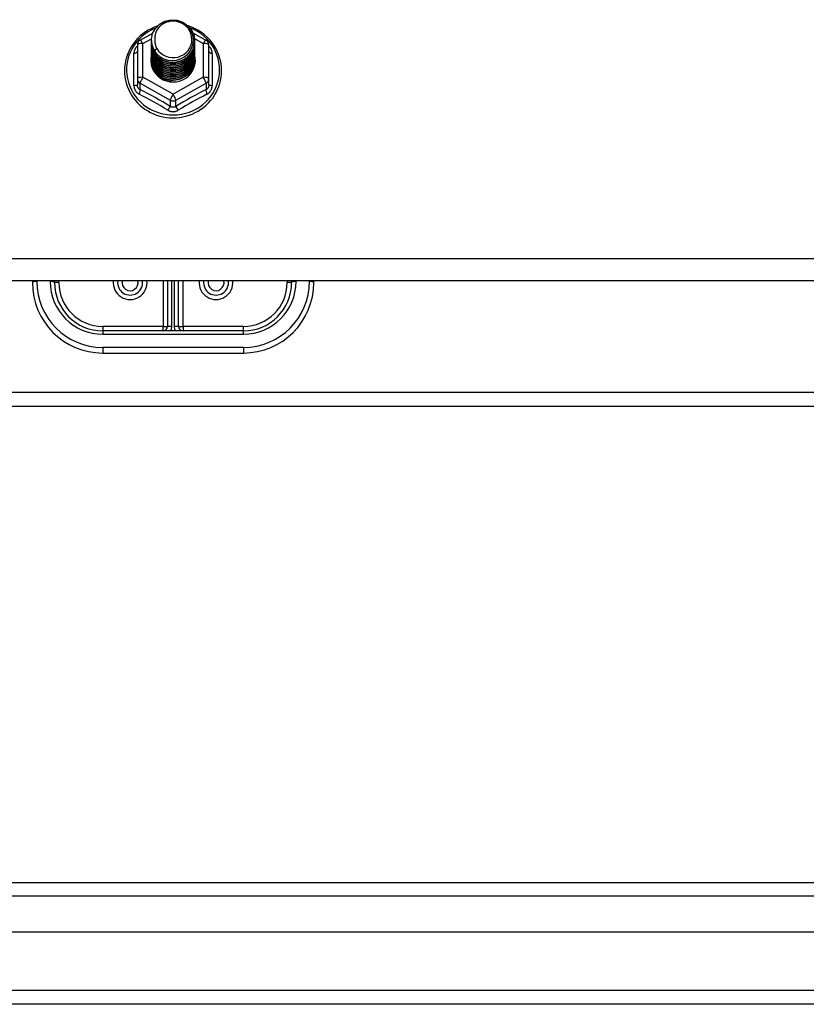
# Model space of a CAD drawing. Header units: inches. Extents: x 96 to 240, y 71 to 103.
# Tile 59 of 77: x 207.52 to 213.11, y 72.2 to 79.2. Entities that reach past the tile are written whole.
import ezdxf

# ---------------------------------------------------------------- set-up
doc = ezdxf.new("R2010")
doc.units = ezdxf.units.IN
doc.header["$MEASUREMENT"] = 0
doc.layers.add('Visible Edges(ANSI)', color=7, linetype='Continuous', lineweight=25)
doc.layers.add('Visible Tangent Edges(ANSI)', color=7, linetype='Continuous', lineweight=25)

msp = doc.modelspace()

# ---------------------------------------------------------------- linework, layer by layer
at = {"layer": 'Visible Edges(ANSI)'}
for p, q in [((208.3739, 79.0521), (208.4639, 79.1023)), ((208.4541, 79.0504), (208.4541, 79.0508)), ((208.7488, 79.1038), (208.8414, 79.0521)), ((208.7612, 79.0441), (208.7612, 79.0445)), ((208.3537, 79.0177), (208.3537, 78.7781)), ((208.4541, 79.0379), (208.4541, 79.0383)), ((208.4541, 79.0253), (208.4541, 79.0257)), ((208.4541, 79.0128), (208.4541, 79.0132)), ((208.4541, 79.0003), (208.4541, 79.0007)), ((208.4541, 78.9877), (208.4541, 78.9881)), ((208.4541, 78.9752), (208.4541, 78.9756)), ((208.7612, 79.0316), (208.7612, 79.032)), ((208.7612, 79.0191), (208.7612, 79.0195)), ((208.7612, 79.0065), (208.7612, 79.0069)), ((208.7612, 78.994), (208.7612, 78.9944)), ((208.7612, 78.9814), (208.7612, 78.9819)), ((208.8616, 78.7781), (208.8616, 79.0177)), ((208.4541, 78.9626), (208.4541, 78.963)), ((208.4541, 78.9501), (208.4541, 78.9505)), ((208.4541, 78.9376), (208.4541, 78.938)), ((208.4541, 78.925), (208.4541, 78.9254)), ((208.4541, 78.9125), (208.4541, 78.9129)), ((208.7612, 78.9689), (208.7612, 78.9693)), ((208.7612, 78.9564), (208.7612, 78.9568)), ((208.7612, 78.9438), (208.7612, 78.9442)), ((208.7612, 78.9313), (208.7612, 78.9317)), ((208.7612, 78.9188), (208.7612, 78.9192)), ((208.3537, 78.7781), (208.3537, 78.7333)), ((208.8616, 78.7333), (208.8616, 78.7781)), ((208.5893, 78.7641), (208.5879, 78.7566)), ((238.6077, 77.3412), (168.9738, 77.3412)), ((207.6077, 77.3412), (207.6077, 77.3289)), ((207.7651, 77.3289), (207.7651, 77.3412)), ((208.5683, 77.3412), (208.5683, 77.0179)), ((208.647, 77.0179), (208.647, 77.3412)), ((209.4502, 77.3412), (209.4502, 77.3289)), ((209.6077, 77.3289), (209.6077, 77.3412)), ((209.1077, 76.9864), (208.1077, 76.9864)), ((208.1077, 76.8289), (209.1077, 76.8289)), ((183.2327, 76.452), (233.9827, 76.452)), ((169.0048, 73.0681), (239.2105, 73.0681)), ((239.399, 72.7138), (168.8163, 72.7138)), ((240.0087, 72.202), (168.9738, 72.202))]:
    msp.add_line(p, q, dxfattribs=at)
at = {"layer": 'Visible Edges(ANSI)', "flags": 128}
for points in [[(208.475, 78.9771), (208.4586, 79.0157), (208.4543, 79.0571), (208.4623, 79.0981), (208.4822, 79.1352), (208.5122, 79.1653), (208.5499, 79.186), (208.5923, 79.1956), (208.636, 79.1932), (208.6773, 79.1791), (208.713, 79.1541), (208.7402, 79.1205), (208.7567, 79.0808), (208.7611, 79.0382), (208.753, 78.9961), (208.7332, 78.9579), (208.7032, 78.9266), (208.6655, 78.9047), (208.6231, 78.8939), (208.5795, 78.8951), (208.5381, 78.9081), (208.5024, 78.9318), (208.4751, 78.9643), (208.4587, 79.0029), (208.4542, 79.0443)], [(208.4936, 78.9524), (208.5164, 78.9336), (208.5426, 78.9194), (208.5711, 78.9106), (208.601, 78.9073), (208.631, 78.9099), (208.6598, 78.9183), (208.6864, 78.932), (208.7096, 78.9507), (208.7284, 78.9736), (208.7421, 78.9997), (208.7499, 79.0279), (208.7517, 79.0572), (208.7471, 79.086), (208.7364, 79.1134), (208.7202, 79.138), (208.6989, 79.1587), (208.6736, 79.1746), (208.6455, 79.1849), (208.6157, 79.1892), (208.5859, 79.1871), (208.5571, 79.1788), (208.5311, 79.1647), (208.5089, 79.1453), (208.4918, 79.1217)], [(208.4957, 79.151), (208.4737, 79.1428), (208.4523, 79.1332), (208.4316, 79.1222), (208.4117, 79.1099), (208.3928, 79.0963), (208.3748, 79.0814), (208.3579, 79.0654), (208.3422, 79.0483), (208.3277, 79.0302), (208.3146, 79.0111), (208.3028, 78.9913), (208.2924, 78.9706), (208.2835, 78.9494), (208.2761, 78.9276), (208.2703, 78.9053), (208.2661, 78.8827), (208.2635, 78.8599), (208.2625, 78.8369), (208.2631, 78.814), (208.2654, 78.7911), (208.2693, 78.7685), (208.2747, 78.7461), (208.2818, 78.7242), (208.2903, 78.7028), (208.3004, 78.682), (208.3118, 78.662), (208.3247, 78.6427), (208.3389, 78.6244), (208.3544, 78.6071), (208.371, 78.5908), (208.3887, 78.5757), (208.4075, 78.5618), (208.4272, 78.5492), (208.4477, 78.5379), (208.4689, 78.528), (208.4908, 78.5195), (208.5133, 78.5125), (208.5362, 78.507), (208.5594, 78.5031), (208.5828, 78.5006), (208.6064, 78.4998), (208.6299, 78.5005), (208.6534, 78.5027), (208.6766, 78.5065), (208.6995, 78.5118), (208.722, 78.5187), (208.744, 78.527), (208.7653, 78.5367), (208.7859, 78.5479), (208.8057, 78.5603), (208.8246, 78.5741), (208.8424, 78.5891), (208.8592, 78.6052), (208.8748, 78.6225), (208.8891, 78.6407), (208.9021, 78.6598), (208.9138, 78.6798), (208.924, 78.7005), (208.9327, 78.7218), (208.9399, 78.7437), (208.9455, 78.766), (208.9496, 78.7886), (208.952, 78.8115), (208.9528, 78.8344)], [(208.4918, 79.1217), (208.4905, 79.1192), (208.4893, 79.1167), (208.4882, 79.1141), (208.4871, 79.1115), (208.486, 79.1089), (208.485, 79.1063), (208.4841, 79.1036), (208.4832, 79.1009), (208.4824, 79.0982), (208.4817, 79.0955), (208.481, 79.0928), (208.4804, 79.09), (208.4798, 79.0873), (208.4793, 79.0845), (208.4789, 79.0818), (208.4785, 79.079), (208.4782, 79.0762), (208.478, 79.0734), (208.4778, 79.0706), (208.4777, 79.0678), (208.4777, 79.065), (208.4777, 79.0622), (208.4778, 79.0594), (208.4779, 79.0566)], [(208.9528, 78.8344), (208.9517, 78.8607), (208.9485, 78.8868), (208.9433, 78.9126), (208.9359, 78.9379), (208.9265, 78.9625), (208.9151, 78.9864), (208.9019, 79.0093), (208.8869, 79.0311), (208.8701, 79.0518), (208.8517, 79.071), (208.8319, 79.0888), (208.8106, 79.1051), (208.7882, 79.1196), (208.7646, 79.1324), (208.7401, 79.1434), (208.7148, 79.1525)], [(208.4541, 79.0504), (208.4542, 79.0459), (208.4544, 79.0415), (208.4548, 79.037), (208.4553, 79.0325), (208.4559, 79.0281), (208.4567, 79.0237), (208.4576, 79.0193), (208.4587, 79.0149), (208.4599, 79.0106), (208.4612, 79.0063), (208.4627, 79.0021), (208.4643, 78.9979), (208.4661, 78.9937), (208.468, 78.9896), (208.47, 78.9856), (208.4721, 78.9816), (208.4744, 78.9777), (208.4768, 78.9739), (208.4793, 78.9701), (208.4819, 78.9664), (208.4847, 78.9628), (208.4876, 78.9592), (208.4905, 78.9558), (208.4936, 78.9524)], [(208.4779, 79.0566), (208.4778, 79.0538), (208.4777, 79.051), (208.4777, 79.0481), (208.4778, 79.0453), (208.4779, 79.0425), (208.4781, 79.0397), (208.4783, 79.037), (208.4787, 79.0342), (208.479, 79.0314), (208.4795, 79.0286), (208.48, 79.0259), (208.4806, 79.0231), (208.4812, 79.0204), (208.4819, 79.0177), (208.4826, 79.015), (208.4835, 79.0123), (208.4843, 79.0096), (208.4853, 79.0069), (208.4863, 79.0043), (208.4873, 79.0017), (208.4885, 78.9991), (208.4896, 78.9965), (208.4909, 78.994), (208.4922, 78.9915)], [(208.4541, 79.0379), (208.4554, 79.0187), (208.4593, 79), (208.4658, 78.9818), (208.4747, 78.9647), (208.4858, 78.9488), (208.4991, 78.9344), (208.5142, 78.9219), (208.5309, 78.9114), (208.5489, 78.903), (208.5679, 78.8971), (208.5876, 78.8935), (208.6077, 78.8925), (208.6277, 78.8941), (208.6474, 78.8981), (208.6664, 78.9046), (208.6844, 78.9135), (208.7011, 78.9245), (208.7162, 78.9376), (208.7295, 78.9524), (208.7406, 78.9689), (208.7495, 78.9865), (208.756, 79.0052), (208.7599, 79.0245), (208.7612, 79.0441)], [(208.4541, 79.0253), (208.4554, 79.0062), (208.4593, 78.9874), (208.4658, 78.9693), (208.4747, 78.9521), (208.4858, 78.9362), (208.4991, 78.9219), (208.5142, 78.9094), (208.5309, 78.8988), (208.5489, 78.8905), (208.5679, 78.8845), (208.5876, 78.881), (208.6077, 78.88), (208.6277, 78.8815), (208.6474, 78.8856), (208.6664, 78.8921), (208.6844, 78.9009), (208.7011, 78.912), (208.7162, 78.925), (208.7295, 78.9399), (208.7406, 78.9563), (208.7495, 78.974), (208.756, 78.9926), (208.7599, 79.012), (208.7612, 79.0316)], [(208.4541, 79.0128), (208.4554, 78.9937), (208.4593, 78.9749), (208.4658, 78.9568), (208.4747, 78.9396), (208.4858, 78.9237), (208.4991, 78.9094), (208.5142, 78.8968), (208.5309, 78.8863), (208.5489, 78.878), (208.5679, 78.872), (208.5876, 78.8685), (208.6077, 78.8675), (208.6277, 78.869), (208.6474, 78.873), (208.6664, 78.8795), (208.6844, 78.8884), (208.7011, 78.8994), (208.7162, 78.9125), (208.7295, 78.9274), (208.7406, 78.9438), (208.7495, 78.9615), (208.756, 78.9801), (208.7599, 78.9994), (208.7612, 79.0191)], [(208.4541, 79.0003), (208.4554, 78.9811), (208.4593, 78.9623), (208.4658, 78.9442), (208.4747, 78.9271), (208.4858, 78.9112), (208.4991, 78.8968), (208.5142, 78.8843), (208.5309, 78.8738), (208.5489, 78.8654), (208.5679, 78.8594), (208.5876, 78.8559), (208.6077, 78.8549), (208.6277, 78.8564), (208.6474, 78.8605), (208.6664, 78.867), (208.6844, 78.8758), (208.7011, 78.8869), (208.7162, 78.9), (208.7295, 78.9148), (208.7406, 78.9312), (208.7495, 78.9489), (208.756, 78.9676), (208.7599, 78.9869), (208.7612, 79.0065)], [(208.4541, 78.9877), (208.4554, 78.9686), (208.4593, 78.9498), (208.4658, 78.9317), (208.4747, 78.9145), (208.4858, 78.8986), (208.4991, 78.8843), (208.5142, 78.8717), (208.5309, 78.8612), (208.5489, 78.8529), (208.5679, 78.8469), (208.5876, 78.8434), (208.6077, 78.8424), (208.6277, 78.8439), (208.6474, 78.848), (208.6664, 78.8545), (208.6844, 78.8633), (208.7011, 78.8744), (208.7162, 78.8874), (208.7295, 78.9023), (208.7406, 78.9187), (208.7495, 78.9364), (208.756, 78.955), (208.7599, 78.9743), (208.7612, 78.994)], [(208.4541, 78.9752), (208.4554, 78.9561), (208.4593, 78.9373), (208.4658, 78.9191), (208.4747, 78.902), (208.4858, 78.8861), (208.4991, 78.8718), (208.5142, 78.8592), (208.5309, 78.8487), (208.5489, 78.8404), (208.5679, 78.8344), (208.5876, 78.8308), (208.6077, 78.8298), (208.6277, 78.8314), (208.6474, 78.8354), (208.6664, 78.8419), (208.6844, 78.8508), (208.7011, 78.8618), (208.7162, 78.8749), (208.7295, 78.8898), (208.7406, 78.9062), (208.7495, 78.9238), (208.756, 78.9425), (208.7599, 78.9618), (208.7612, 78.9814)], [(208.7611, 79.0381), (208.7605, 79.0179), (208.7572, 78.998), (208.7512, 78.9786), (208.7426, 78.9602), (208.7316, 78.9431), (208.7184, 78.9276), (208.7031, 78.9139), (208.6862, 78.9023), (208.6678, 78.8931), (208.6483, 78.8862), (208.6281, 78.882), (208.6076, 78.8804), (208.587, 78.8815), (208.5668, 78.8852), (208.5474, 78.8915), (208.529, 78.9003), (208.5121, 78.9113), (208.4968, 78.9245), (208.4836, 78.9395), (208.4726, 78.9561), (208.464, 78.9739), (208.4581, 78.9928), (208.4548, 79.0122), (208.4542, 79.0318)], [(208.7611, 79.0255), (208.7605, 79.0053), (208.7572, 78.9854), (208.7512, 78.9661), (208.7426, 78.9477), (208.7316, 78.9306), (208.7184, 78.9151), (208.7031, 78.9014), (208.6862, 78.8898), (208.6678, 78.8805), (208.6483, 78.8737), (208.6281, 78.8695), (208.6076, 78.8679), (208.587, 78.8689), (208.5668, 78.8727), (208.5474, 78.879), (208.529, 78.8877), (208.5121, 78.8988), (208.4968, 78.912), (208.4836, 78.927), (208.4726, 78.9436), (208.464, 78.9614), (208.4581, 78.9802), (208.4548, 78.9996), (208.4542, 79.0193)], [(208.7611, 79.013), (208.7605, 78.9928), (208.7572, 78.9729), (208.7512, 78.9535), (208.7426, 78.9352), (208.7316, 78.9181), (208.7184, 78.9025), (208.7031, 78.8888), (208.6862, 78.8773), (208.6678, 78.868), (208.6483, 78.8612), (208.6281, 78.8569), (208.6076, 78.8553), (208.587, 78.8564), (208.5668, 78.8601), (208.5474, 78.8664), (208.529, 78.8752), (208.5121, 78.8863), (208.4968, 78.8994), (208.4836, 78.9144), (208.4726, 78.931), (208.464, 78.9489), (208.4581, 78.9677), (208.4548, 78.9871), (208.4542, 79.0067)], [(208.7611, 79.0005), (208.7605, 78.9803), (208.7572, 78.9603), (208.7512, 78.941), (208.7426, 78.9226), (208.7316, 78.9055), (208.7184, 78.89), (208.7031, 78.8763), (208.6862, 78.8647), (208.6678, 78.8554), (208.6483, 78.8486), (208.6281, 78.8444), (208.6076, 78.8428), (208.587, 78.8439), (208.5668, 78.8476), (208.5474, 78.8539), (208.529, 78.8627), (208.5121, 78.8737), (208.4968, 78.8869), (208.4836, 78.9019), (208.4726, 78.9185), (208.464, 78.9363), (208.4581, 78.9551), (208.4548, 78.9745), (208.4542, 78.9942)], [(208.7611, 78.9879), (208.7605, 78.9677), (208.7572, 78.9478), (208.7512, 78.9285), (208.7426, 78.9101), (208.7316, 78.893), (208.7184, 78.8774), (208.7031, 78.8638), (208.6862, 78.8522), (208.6678, 78.8429), (208.6483, 78.8361), (208.6281, 78.8318), (208.6076, 78.8302), (208.587, 78.8313), (208.5668, 78.8351), (208.5474, 78.8414), (208.529, 78.8501), (208.5121, 78.8612), (208.4968, 78.8743), (208.4836, 78.8894), (208.4726, 78.9059), (208.464, 78.9238), (208.4581, 78.9426), (208.4548, 78.962), (208.4542, 78.9817)], [(208.7611, 78.9754), (208.7605, 78.9552), (208.7572, 78.9353), (208.7512, 78.9159), (208.7426, 78.8975), (208.7316, 78.8804), (208.7184, 78.8649), (208.7031, 78.8512), (208.6862, 78.8397), (208.6678, 78.8304), (208.6483, 78.8235), (208.6281, 78.8193), (208.6076, 78.8177), (208.587, 78.8188), (208.5668, 78.8225), (208.5474, 78.8288), (208.529, 78.8376), (208.5121, 78.8487), (208.4968, 78.8618), (208.4836, 78.8768), (208.4726, 78.8934), (208.464, 78.9113), (208.4581, 78.9301), (208.4548, 78.9495), (208.4542, 78.9691)], [(208.4922, 78.9915), (208.4914, 78.9909), (208.4907, 78.9903), (208.49, 78.9897), (208.4893, 78.9891), (208.4886, 78.9885), (208.4879, 78.9879), (208.4872, 78.9873), (208.4864, 78.9867), (208.4857, 78.9861), (208.485, 78.9855), (208.4843, 78.9849), (208.4836, 78.9843), (208.4829, 78.9837), (208.4822, 78.9831), (208.4814, 78.9825), (208.4807, 78.9819), (208.48, 78.9813), (208.4793, 78.9807), (208.4786, 78.9801), (208.4779, 78.9795), (208.4772, 78.9789), (208.4764, 78.9783), (208.4757, 78.9777), (208.475, 78.9771)], [(208.4541, 78.9626), (208.4554, 78.9435), (208.4593, 78.9247), (208.4658, 78.9066), (208.4747, 78.8894), (208.4858, 78.8736), (208.4991, 78.8592), (208.5142, 78.8467), (208.5309, 78.8361), (208.5489, 78.8278), (208.5679, 78.8218), (208.5876, 78.8183), (208.6077, 78.8173), (208.6277, 78.8188), (208.6474, 78.8229), (208.6664, 78.8294), (208.6844, 78.8382), (208.7011, 78.8493), (208.7162, 78.8624), (208.7295, 78.8772), (208.7406, 78.8936), (208.7495, 78.9113), (208.756, 78.93), (208.7599, 78.9493), (208.7612, 78.9689)], [(208.4541, 78.9501), (208.4554, 78.931), (208.4593, 78.9122), (208.4658, 78.8941), (208.4747, 78.8769), (208.4858, 78.861), (208.4991, 78.8467), (208.5142, 78.8341), (208.5309, 78.8236), (208.5489, 78.8153), (208.5679, 78.8093), (208.5876, 78.8058), (208.6077, 78.8048), (208.6277, 78.8063), (208.6474, 78.8103), (208.6664, 78.8168), (208.6844, 78.8257), (208.7011, 78.8367), (208.7162, 78.8498), (208.7295, 78.8647), (208.7406, 78.8811), (208.7495, 78.8988), (208.756, 78.9174), (208.7599, 78.9367), (208.7612, 78.9564)], [(208.4541, 78.9376), (208.4554, 78.9184), (208.4593, 78.8997), (208.4658, 78.8815), (208.4747, 78.8644), (208.4858, 78.8485), (208.4991, 78.8341), (208.5142, 78.8216), (208.5309, 78.8111), (208.5489, 78.8027), (208.5679, 78.7968), (208.5876, 78.7932), (208.6077, 78.7922), (208.6277, 78.7938), (208.6474, 78.7978), (208.6664, 78.8043), (208.6844, 78.8132), (208.7011, 78.8242), (208.7162, 78.8373), (208.7295, 78.8521), (208.7406, 78.8685), (208.7495, 78.8862), (208.756, 78.9049), (208.7599, 78.9242), (208.7612, 78.9438)], [(208.4541, 78.925), (208.4554, 78.9059), (208.4593, 78.8871), (208.4658, 78.869), (208.4747, 78.8518), (208.4858, 78.8359), (208.4991, 78.8216), (208.5142, 78.8091), (208.5309, 78.7985), (208.5489, 78.7902), (208.5679, 78.7842), (208.5876, 78.7807), (208.6077, 78.7797), (208.6277, 78.7812), (208.6474, 78.7853), (208.6664, 78.7918), (208.6844, 78.8006), (208.7011, 78.8117), (208.7162, 78.8247), (208.7295, 78.8396), (208.7406, 78.856), (208.7495, 78.8737), (208.756, 78.8923), (208.7599, 78.9116), (208.7612, 78.9313)], [(208.4541, 78.9125), (208.4554, 78.8934), (208.4593, 78.8746), (208.4658, 78.8564), (208.4747, 78.8393), (208.4858, 78.8234), (208.4991, 78.8091), (208.5142, 78.7965), (208.5309, 78.786), (208.5489, 78.7777), (208.5679, 78.7717), (208.5876, 78.7682), (208.6077, 78.7671), (208.6277, 78.7687), (208.6474, 78.7727), (208.6664, 78.7792), (208.6844, 78.7881), (208.7011, 78.7991), (208.7162, 78.8122), (208.7295, 78.8271), (208.7406, 78.8435), (208.7495, 78.8611), (208.756, 78.8798), (208.7599, 78.8991), (208.7612, 78.9188)], [(208.7611, 78.9628), (208.7605, 78.9427), (208.7572, 78.9227), (208.7512, 78.9034), (208.7426, 78.885), (208.7316, 78.8679), (208.7184, 78.8524), (208.7031, 78.8387), (208.6862, 78.8271), (208.6678, 78.8178), (208.6483, 78.811), (208.6281, 78.8068), (208.6076, 78.8052), (208.587, 78.8062), (208.5668, 78.81), (208.5474, 78.8163), (208.529, 78.8251), (208.5121, 78.8361), (208.4968, 78.8493), (208.4836, 78.8643), (208.4726, 78.8809), (208.464, 78.8987), (208.4581, 78.9175), (208.4548, 78.9369), (208.4542, 78.9566)], [(208.7611, 78.9503), (208.7605, 78.9301), (208.7572, 78.9102), (208.7512, 78.8909), (208.7426, 78.8725), (208.7316, 78.8554), (208.7184, 78.8398), (208.7031, 78.8262), (208.6862, 78.8146), (208.6678, 78.8053), (208.6483, 78.7985), (208.6281, 78.7942), (208.6076, 78.7926), (208.587, 78.7937), (208.5668, 78.7974), (208.5474, 78.8037), (208.529, 78.8125), (208.5121, 78.8236), (208.4968, 78.8367), (208.4836, 78.8517), (208.4726, 78.8683), (208.464, 78.8862), (208.4581, 78.905), (208.4548, 78.9244), (208.4542, 78.944)], [(208.7611, 78.9378), (208.7605, 78.9176), (208.7572, 78.8976), (208.7512, 78.8783), (208.7426, 78.8599), (208.7316, 78.8428), (208.7184, 78.8273), (208.7031, 78.8136), (208.6862, 78.802), (208.6678, 78.7928), (208.6483, 78.7859), (208.6281, 78.7817), (208.6076, 78.7801), (208.587, 78.7812), (208.5668, 78.7849), (208.5474, 78.7912), (208.529, 78.8), (208.5121, 78.811), (208.4968, 78.8242), (208.4836, 78.8392), (208.4726, 78.8558), (208.464, 78.8736), (208.4581, 78.8924), (208.4548, 78.9118), (208.4542, 78.9315)], [(208.7611, 78.9252), (208.7605, 78.905), (208.7572, 78.8851), (208.7512, 78.8658), (208.7426, 78.8474), (208.7316, 78.8303), (208.7184, 78.8148), (208.7031, 78.8011), (208.6862, 78.7895), (208.6678, 78.7802), (208.6483, 78.7734), (208.6281, 78.7691), (208.6076, 78.7676), (208.587, 78.7686), (208.5668, 78.7724), (208.5474, 78.7787), (208.529, 78.7874), (208.5121, 78.7985), (208.4968, 78.8117), (208.4836, 78.8267), (208.4726, 78.8432), (208.464, 78.8611), (208.4581, 78.8799), (208.4548, 78.8993), (208.4542, 78.919)], [(208.7611, 78.9127), (208.7611, 78.9126), (208.7611, 78.9125), (208.7611, 78.9124), (208.7611, 78.9123), (208.7611, 78.9122), (208.7611, 78.9121), (208.7611, 78.912), (208.7611, 78.9119), (208.7611, 78.9118), (208.7611, 78.9117), (208.7611, 78.9116), (208.7611, 78.9116), (208.7611, 78.9115), (208.7611, 78.9114), (208.7611, 78.9113), (208.7611, 78.9112), (208.7611, 78.9111), (208.7611, 78.911), (208.7611, 78.9109), (208.7611, 78.9108), (208.7611, 78.9107), (208.7611, 78.9106), (208.7611, 78.9105), (208.7611, 78.9104)], [(208.5879, 78.7566), (208.5797, 78.758), (208.5715, 78.7598), (208.5635, 78.762), (208.5556, 78.7646), (208.5479, 78.7676), (208.5404, 78.771), (208.533, 78.7748), (208.5259, 78.779), (208.519, 78.7836), (208.5124, 78.7884), (208.5061, 78.7937), (208.5001, 78.7992), (208.4944, 78.8051), (208.489, 78.8112), (208.484, 78.8176), (208.4793, 78.8243), (208.4751, 78.8312), (208.4712, 78.8383), (208.4678, 78.8456), (208.4648, 78.8531), (208.4622, 78.8607), (208.46, 78.8685), (208.4583, 78.8763), (208.457, 78.8842)]]:
    msp.add_lwpolyline(points, dxfattribs=at)
at = {"layer": 'Visible Edges(ANSI)'}
for centre, radius, start, end in [((208.3931, 79.0177), 0.0394, 119.17447, 180), ((208.8222, 79.0177), 0.0394, 0, 60.82553), ((208.1077, 77.3289), 0.5, 180, 270), ((208.1077, 77.3289), 0.3425, 180, 270), ((208.3025, 77.3289), 0.0886, 172.04133, 7.95867), ((208.9128, 77.3289), 0.0886, 172.04133, 7.95867), ((209.1077, 77.3289), 0.3425, 270, 0), ((209.1077, 77.3289), 0.5, 270, 0), ((208.5368, 77.0179), 0.0315, 270, 0), ((208.6785, 77.0179), 0.0315, 180, 270)]:
    msp.add_arc(centre, radius, start, end, dxfattribs=at)
for centre, major_axis, start_param, end_param in [((208.6077, 79.0569), (0.1339, 0), 3.671471, 8.899926), ((208.6077, 79.0519), (0.1535, 0), 3.669461, 3.875388), ((208.6077, 78.9079), (-0.1585, 0), 6.031816, 9.674875)]:
    msp.add_ellipse(centre, major_axis=major_axis, ratio=0.966998, start_param=start_param, end_param=end_param, dxfattribs=at)
at = {"layer": 'Visible Tangent Edges(ANSI)'}
for p, q in [((208.3931, 79.0277), (208.4546, 79.062)), ((208.7601, 79.0624), (208.8222, 79.0277)), ((208.3931, 78.7881), (208.3931, 79.0277)), ((208.8222, 79.0277), (208.8222, 78.7881)), ((208.3295, 78.7304), (208.3295, 78.9576)), ((208.8858, 78.9576), (208.8858, 78.7304)), ((208.6077, 78.6683), (208.3931, 78.7881)), ((208.8222, 78.7881), (208.6077, 78.6683)), ((208.3734, 78.7451), (208.588, 78.6253)), ((208.3734, 78.7003), (208.3734, 78.7451)), ((208.6273, 78.6253), (208.8419, 78.7451)), ((208.8419, 78.7451), (208.8419, 78.7003)), ((208.588, 78.6253), (208.588, 78.5805)), ((208.6273, 78.5805), (208.6273, 78.6253)), ((238.6077, 77.4981), (168.9738, 77.4981)), ((207.6392, 77.337), (207.6392, 77.3412)), ((207.7336, 77.3412), (207.7336, 77.337)), ((207.7966, 77.3289), (207.7651, 77.3289)), ((207.7966, 77.3289), (207.7966, 77.3412)), ((208.5368, 77.3412), (208.5368, 77.0179)), ((208.5998, 77.0179), (208.5998, 77.3412)), ((208.6155, 77.3412), (208.6155, 77.0179)), ((208.6785, 77.0179), (208.6785, 77.3412)), ((209.4187, 77.3412), (209.4187, 77.3289)), ((209.4502, 77.3289), (209.4187, 77.3289)), ((209.4817, 77.337), (209.4817, 77.3412)), ((209.5762, 77.3412), (209.5762, 77.337)), ((208.5368, 77.0179), (208.1077, 77.0179)), ((208.1077, 77.0179), (208.1077, 76.9864)), ((208.5368, 76.9864), (208.5368, 77.0179)), ((208.5368, 77.0179), (208.5683, 77.0179)), ((208.5998, 77.0179), (208.5683, 77.0179)), ((208.647, 77.0179), (208.6155, 77.0179)), ((208.647, 77.0179), (208.6785, 77.0179)), ((209.1077, 77.0179), (208.6785, 77.0179)), ((208.6785, 77.0179), (208.6785, 76.9864)), ((209.1077, 76.9864), (209.1077, 77.0179)), ((208.1077, 76.9864), (208.1077, 76.963)), ((208.1077, 76.963), (209.1077, 76.963)), ((209.1077, 76.963), (209.1077, 76.9864)), ((209.1077, 76.8685), (208.1077, 76.8685)), ((208.1077, 76.8685), (208.1077, 76.8289)), ((209.1077, 76.8685), (209.1077, 76.8289)), ((183.2327, 76.551), (233.9827, 76.551)), ((239.3405, 72.9691), (168.8748, 72.9691)), ((240.0087, 72.301), (168.2067, 72.301))]:
    msp.add_line(p, q, dxfattribs=at)
at = {"layer": 'Visible Tangent Edges(ANSI)', "flags": 128}
for points in [[(208.3537, 79.0102), (208.3518, 79.0084), (208.35, 79.0066), (208.3483, 79.0047), (208.3466, 79.0028), (208.345, 79.0008), (208.3434, 78.9987), (208.342, 78.9966), (208.3406, 78.9945), (208.3393, 78.9924), (208.338, 78.9902), (208.3369, 78.9879), (208.3358, 78.9857), (208.3348, 78.9834), (208.3339, 78.9811), (208.333, 78.9788), (208.3323, 78.9765), (208.3316, 78.9741), (208.3311, 78.9717), (208.3306, 78.9694), (208.3302, 78.967), (208.3299, 78.9646), (208.3297, 78.9623), (208.3295, 78.9599), (208.3295, 78.9576)], [(208.8858, 78.9576), (208.8858, 78.9599), (208.8856, 78.9623), (208.8854, 78.9646), (208.8851, 78.967), (208.8847, 78.9694), (208.8842, 78.9717), (208.8837, 78.9741), (208.883, 78.9765), (208.8823, 78.9788), (208.8814, 78.9811), (208.8805, 78.9834), (208.8795, 78.9857), (208.8785, 78.9879), (208.8773, 78.9902), (208.876, 78.9924), (208.8747, 78.9945), (208.8733, 78.9966), (208.8719, 78.9987), (208.8703, 79.0008), (208.8687, 79.0028), (208.867, 79.0047), (208.8653, 79.0066), (208.8635, 79.0084), (208.8616, 79.0102)], [(208.3295, 78.7304), (208.3296, 78.7271), (208.3298, 78.7238), (208.3301, 78.7206), (208.3306, 78.7174), (208.3312, 78.7142), (208.332, 78.711), (208.3329, 78.7079), (208.334, 78.7049), (208.3352, 78.7019), (208.3365, 78.699), (208.3379, 78.6961), (208.3395, 78.6933), (208.3412, 78.6906), (208.343, 78.688), (208.345, 78.6855), (208.347, 78.6831), (208.3492, 78.6808), (208.3514, 78.6785), (208.3538, 78.6765), (208.3562, 78.6745), (208.3588, 78.6726), (208.3614, 78.6709), (208.3641, 78.6693), (208.3668, 78.6678)], [(208.3734, 78.7003), (208.372, 78.701), (208.3705, 78.7018), (208.3692, 78.7026), (208.3678, 78.7036), (208.3665, 78.7046), (208.3653, 78.7056), (208.3641, 78.7067), (208.363, 78.7079), (208.3619, 78.7092), (208.3609, 78.7105), (208.3599, 78.7119), (208.359, 78.7133), (208.3582, 78.7147), (208.3574, 78.7163), (208.3567, 78.7178), (208.3561, 78.7194), (208.3555, 78.7211), (208.3551, 78.7227), (208.3546, 78.7244), (208.3543, 78.7262), (208.354, 78.7279), (208.3539, 78.7297), (208.3538, 78.7315), (208.3537, 78.7333)], [(208.8616, 78.7333), (208.8616, 78.7315), (208.8614, 78.7297), (208.8613, 78.7279), (208.861, 78.7262), (208.8607, 78.7244), (208.8603, 78.7227), (208.8598, 78.7211), (208.8592, 78.7194), (208.8586, 78.7178), (208.8579, 78.7163), (208.8571, 78.7147), (208.8563, 78.7133), (208.8554, 78.7119), (208.8544, 78.7105), (208.8534, 78.7092), (208.8524, 78.7079), (208.8512, 78.7067), (208.85, 78.7056), (208.8488, 78.7046), (208.8475, 78.7036), (208.8461, 78.7026), (208.8448, 78.7018), (208.8434, 78.701), (208.8419, 78.7003)], [(208.8485, 78.6678), (208.8512, 78.6693), (208.8539, 78.6709), (208.8565, 78.6726), (208.8591, 78.6745), (208.8615, 78.6765), (208.8639, 78.6785), (208.8661, 78.6808), (208.8683, 78.6831), (208.8703, 78.6855), (208.8723, 78.688), (208.8741, 78.6906), (208.8758, 78.6933), (208.8774, 78.6961), (208.8788, 78.699), (208.8801, 78.7019), (208.8813, 78.7049), (208.8824, 78.7079), (208.8833, 78.711), (208.8841, 78.7142), (208.8847, 78.7174), (208.8852, 78.7206), (208.8855, 78.7238), (208.8858, 78.7271), (208.8858, 78.7304)], [(208.6273, 78.5805), (208.6259, 78.5796), (208.6243, 78.5787), (208.6228, 78.5779), (208.6212, 78.5772), (208.6195, 78.5766), (208.6179, 78.576), (208.6162, 78.5755), (208.6145, 78.5752), (208.6128, 78.5749), (208.6111, 78.5746), (208.6094, 78.5745), (208.6077, 78.5745), (208.6059, 78.5745), (208.6042, 78.5746), (208.6025, 78.5748), (208.6008, 78.5751), (208.5991, 78.5755), (208.5974, 78.576), (208.5958, 78.5766), (208.5942, 78.5772), (208.5926, 78.5779), (208.591, 78.5787), (208.5895, 78.5796), (208.588, 78.5805)], [(208.5703, 78.5542), (208.5731, 78.5526), (208.576, 78.551), (208.579, 78.5497), (208.5821, 78.5484), (208.5851, 78.5473), (208.5883, 78.5463), (208.5915, 78.5455), (208.5947, 78.5448), (208.5979, 78.5443), (208.6011, 78.5439), (208.6044, 78.5437), (208.6077, 78.5436), (208.611, 78.5437), (208.6142, 78.5439), (208.6175, 78.5443), (208.6207, 78.5448), (208.6239, 78.5455), (208.6271, 78.5463), (208.6302, 78.5473), (208.6333, 78.5484), (208.6363, 78.5497), (208.6393, 78.5511), (208.6422, 78.5526), (208.645, 78.5542)]]:
    msp.add_lwpolyline(points, dxfattribs=at)
at = {"layer": 'Visible Tangent Edges(ANSI)'}
for centre, radius, start, end in [((208.1077, 77.337), 0.4685, 180, 270), ((208.1077, 77.337), 0.374, 180, 270), ((208.1077, 77.3289), 0.311, 180, 270), ((208.3025, 77.3289), 0.1201, 174.13749, 5.86251), ((208.3025, 77.3289), 0.0571, 167.59329, 12.40671), ((208.9128, 77.3289), 0.1201, 174.13749, 5.86251), ((208.9128, 77.3289), 0.0571, 167.59329, 12.40671), ((209.1077, 77.337), 0.4685, 270, 0), ((209.1077, 77.337), 0.374, 270, 0), ((209.1077, 77.3289), 0.311, 270, 0), ((208.5368, 77.0179), 0.063, 330, 0), ((208.6785, 77.0179), 0.063, 180, 210)]:
    msp.add_arc(centre, radius, start, end, dxfattribs=at)
for centre, major_axis, ratio, start_param, end_param in [((208.6077, 78.8404), (0.3308, 0), 0.966998, 1.955468, 7.482801), ((208.3931, 79.0177), (-0.0192, 0.0344), 0.127392, 4.936728, 6.283185), ((208.8222, 79.0177), (0.0192, 0.0344), 0.127392, 0, 1.346458), ((208.3931, 79.0177), (-0.0394, 0), 0.254784, 4.712389, 6.283185), ((208.8222, 79.0177), (0.0394, 0), 0.254784, 0, 1.570796), ((208.3143, 78.9729), (0.0394, 0), 0.420933, 5.107073, 6.283185), ((208.901, 78.9729), (-0.0394, 0), 0.420933, 0, 1.176113), ((208.3931, 78.7781), (-0.0394, 0), 0.254784, 4.712389, 6.283185), ((208.3931, 78.7781), (-0.0394, 0), 0.966998, 0, 1.047198), ((208.3931, 78.7781), (-0.0192, -0.0344), 0.127392, 4.48805, 6.058847), ((208.8222, 78.7781), (0.0394, 0), 0.254784, 0, 1.570796), ((208.8222, 78.7781), (0.0192, -0.0344), 0.127392, 0.224339, 1.795135), ((208.8222, 78.7781), (0.0394, 0), 0.966998, 5.235988, 6.283185), ((208.3143, 78.7333), (0.0394, 0), 0.080687, 5.107073, 6.283185), ((208.3537, 78.6673), (0.0178, 0.0351), 0.295528, 4.874003, 6.050115), ((208.4807, 78.4638), (-0.6046, 0.361), 0.220649, 4.666525, 5.020223), ((208.7346, 78.4638), (-0.6046, -0.361), 0.220649, 4.404555, 4.758253), ((208.8616, 78.6673), (-0.0178, 0.0351), 0.295528, 0.23307, 1.409183), ((208.901, 78.7333), (-0.0394, 0), 0.080687, 0, 1.176113), ((208.4686, 78.4435), (0.5734, -0.3423), 0.220649, 1.524932, 1.878631), ((208.6077, 78.6583), (-0.0192, -0.0344), 0.127392, 4.48805, 6.058847), ((208.6077, 78.6583), (0.0394, 0), 0.966998, 4.18879, 5.235988), ((208.6077, 78.6583), (0.0192, -0.0344), 0.127392, 0.224339, 1.795135), ((208.7467, 78.4435), (0.5734, 0.3423), 0.220649, 1.262962, 1.61666), ((208.5683, 78.5476), (0.0205, 0.0336), 0.044718, 0.222707, 1.398819), ((208.647, 78.5476), (-0.0205, 0.0336), 0.044718, 4.884366, 6.060479), ((207.6392, 77.3289), (-0.0315, 0), 0.254784, 4.712389, 6.283185), ((207.7336, 77.3289), (0.0315, 0), 0.254784, 0, 1.570796), ((209.4817, 77.3289), (-0.0315, 0), 0.254784, 4.712389, 6.283185), ((209.5762, 77.3289), (0.0315, 0), 0.254784, 0, 1.570796)]:
    msp.add_ellipse(centre, major_axis=major_axis, ratio=ratio, start_param=start_param, end_param=end_param, dxfattribs=at)

doc.saveas('drawing.dxf')
